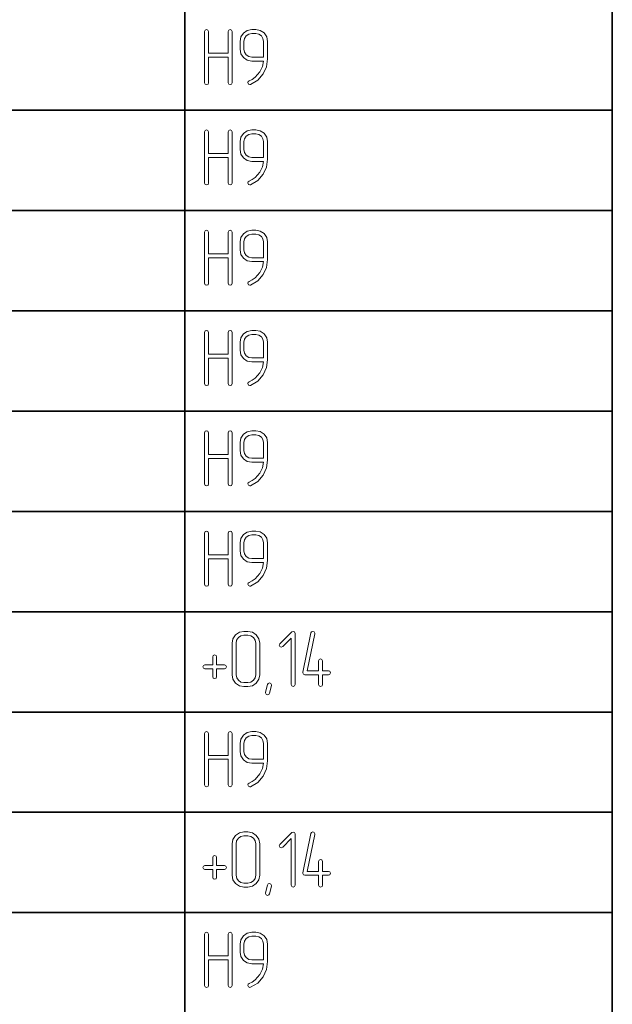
# Model space of a CAD drawing. Extents: x 0 to 594, y 0 to 420.
# Tile 26 of 33: x 347 to 385, y 241 to 304. Entities that reach past the tile are written whole.
import ezdxf

# ---------------------------------------------------------------- set-up
doc = ezdxf.new("R2010")
doc.units = 0

msp = doc.modelspace()

# ---------------------------------------------------------------- linework, layer by layer
at = {"color": 7, "lineweight": 35}
for p, q in [((384.725, 387.395), (384.725, 183.629)), ((357.58, 381.027), (357.58, 183.629)), ((305.262, 298.247), (384.725, 298.247)), ((305.262, 291.879), (384.725, 291.879)), ((305.262, 285.512), (384.725, 285.512)), ((305.262, 279.144), (384.725, 279.144)), ((305.262, 272.776), (384.725, 272.776)), ((305.262, 266.409), (384.725, 266.409)), ((305.262, 260.041), (384.725, 260.041)), ((305.262, 253.673), (384.725, 253.673)), ((305.262, 247.306), (384.725, 247.306))]:
    msp.add_line(p, q, dxfattribs=at)
at = {"color": 7, "lineweight": 13}
for points in [[(360.33, 301.863), (359.082, 301.863), (359.082, 303.24), (359.041, 303.332), (358.954, 303.368), (358.867, 303.332), (358.831, 303.24), (358.831, 299.991), (358.867, 299.898), (358.954, 299.868), (359.046, 299.898), (359.082, 299.991), (359.082, 301.613), (360.33, 301.613), (360.33, 299.991), (360.371, 299.898), (360.458, 299.868), (360.545, 299.898), (360.581, 299.991), (360.581, 303.24), (360.54, 303.332), (360.458, 303.368), (360.371, 303.332), (360.33, 303.24)], [(362.827, 301.505), (362.827, 302.616), (362.771, 302.907), (362.607, 303.148), (362.362, 303.311), (362.075, 303.368), (361.824, 303.368), (361.533, 303.306), (361.292, 303.143), (361.129, 302.897), (361.077, 302.616), (361.077, 302.114), (361.129, 301.822), (361.292, 301.582), (361.533, 301.418), (361.824, 301.367), (362.572, 301.367), (362.505, 301.019), (362.346, 300.681), (362.05, 300.339), (361.86, 300.205), (361.656, 300.108), (361.594, 300.062), (361.574, 299.996), (361.61, 299.904), (361.691, 299.868), (361.748, 299.873), (362.203, 300.144), (362.556, 300.548), (362.756, 301.004)], [(362.577, 301.618), (361.824, 301.618), (361.635, 301.648), (361.477, 301.761), (361.364, 301.92), (361.328, 302.114), (361.328, 302.616), (361.359, 302.805), (361.471, 302.969), (361.63, 303.076), (361.824, 303.117), (362.075, 303.117), (362.27, 303.076), (362.433, 302.969), (362.536, 302.805), (362.577, 302.616)], [(360.33, 295.496), (359.082, 295.496), (359.082, 296.872), (359.041, 296.964), (358.954, 297), (358.867, 296.964), (358.831, 296.872), (358.831, 293.623), (358.867, 293.531), (358.954, 293.5), (359.046, 293.531), (359.082, 293.623), (359.082, 295.245), (360.33, 295.245), (360.33, 293.623), (360.371, 293.531), (360.458, 293.5), (360.545, 293.531), (360.581, 293.623), (360.581, 296.872), (360.54, 296.964), (360.458, 297), (360.371, 296.964), (360.33, 296.872)], [(362.827, 295.137), (362.827, 296.248), (362.771, 296.539), (362.607, 296.78), (362.362, 296.944), (362.075, 297), (361.824, 297), (361.533, 296.939), (361.292, 296.775), (361.129, 296.529), (361.077, 296.248), (361.077, 295.746), (361.129, 295.455), (361.292, 295.214), (361.533, 295.05), (361.824, 294.999), (362.572, 294.999), (362.505, 294.651), (362.346, 294.314), (362.05, 293.971), (361.86, 293.838), (361.656, 293.741), (361.594, 293.694), (361.574, 293.628), (361.61, 293.536), (361.691, 293.5), (361.748, 293.505), (362.203, 293.776), (362.556, 294.181), (362.756, 294.636)], [(362.577, 295.25), (361.824, 295.25), (361.635, 295.281), (361.477, 295.393), (361.364, 295.552), (361.328, 295.746), (361.328, 296.248), (361.359, 296.437), (361.471, 296.601), (361.63, 296.708), (361.824, 296.749), (362.075, 296.749), (362.27, 296.708), (362.433, 296.601), (362.536, 296.437), (362.577, 296.248)], [(360.33, 289.128), (359.082, 289.128), (359.082, 290.504), (359.041, 290.597), (358.954, 290.632), (358.867, 290.597), (358.831, 290.504), (358.831, 287.255), (358.867, 287.163), (358.954, 287.132), (359.046, 287.163), (359.082, 287.255), (359.082, 288.877), (360.33, 288.877), (360.33, 287.255), (360.371, 287.163), (360.458, 287.132), (360.545, 287.163), (360.581, 287.255), (360.581, 290.504), (360.54, 290.597), (360.458, 290.632), (360.371, 290.597), (360.33, 290.504)], [(362.827, 288.77), (362.827, 289.88), (362.771, 290.172), (362.607, 290.412), (362.362, 290.576), (362.075, 290.632), (361.824, 290.632), (361.533, 290.571), (361.292, 290.407), (361.129, 290.162), (361.077, 289.88), (361.077, 289.379), (361.129, 289.087), (361.292, 288.847), (361.533, 288.683), (361.824, 288.632), (362.572, 288.632), (362.505, 288.284), (362.346, 287.946), (362.05, 287.603), (361.86, 287.47), (361.656, 287.373), (361.594, 287.327), (361.574, 287.26), (361.61, 287.168), (361.691, 287.132), (361.748, 287.137), (362.203, 287.409), (362.556, 287.813), (362.756, 288.268)], [(362.577, 288.882), (361.824, 288.882), (361.635, 288.913), (361.477, 289.026), (361.364, 289.184), (361.328, 289.379), (361.328, 289.88), (361.359, 290.069), (361.471, 290.233), (361.63, 290.341), (361.824, 290.382), (362.075, 290.382), (362.27, 290.341), (362.433, 290.233), (362.536, 290.069), (362.577, 289.88)], [(360.33, 282.76), (359.082, 282.76), (359.082, 284.137), (359.041, 284.229), (358.954, 284.265), (358.867, 284.229), (358.831, 284.137), (358.831, 280.887), (358.867, 280.795), (358.954, 280.765), (359.046, 280.795), (359.082, 280.887), (359.082, 282.51), (360.33, 282.51), (360.33, 280.887), (360.371, 280.795), (360.458, 280.765), (360.545, 280.795), (360.581, 280.887), (360.581, 284.137), (360.54, 284.229), (360.458, 284.265), (360.371, 284.229), (360.33, 284.137)], [(362.827, 282.402), (362.827, 283.512), (362.771, 283.804), (362.607, 284.045), (362.362, 284.208), (362.075, 284.265), (361.824, 284.265), (361.533, 284.203), (361.292, 284.039), (361.129, 283.794), (361.077, 283.512), (361.077, 283.011), (361.129, 282.719), (361.292, 282.479), (361.533, 282.315), (361.824, 282.264), (362.572, 282.264), (362.505, 281.916), (362.346, 281.578), (362.05, 281.235), (361.86, 281.102), (361.656, 281.005), (361.594, 280.959), (361.574, 280.893), (361.61, 280.8), (361.691, 280.765), (361.748, 280.77), (362.203, 281.041), (362.556, 281.445), (362.756, 281.901)], [(362.577, 282.515), (361.824, 282.515), (361.635, 282.545), (361.477, 282.658), (361.364, 282.817), (361.328, 283.011), (361.328, 283.512), (361.359, 283.702), (361.471, 283.866), (361.63, 283.973), (361.824, 284.014), (362.075, 284.014), (362.27, 283.973), (362.433, 283.866), (362.536, 283.702), (362.577, 283.512)], [(360.33, 276.393), (359.082, 276.393), (359.082, 277.769), (359.041, 277.861), (358.954, 277.897), (358.867, 277.861), (358.831, 277.769), (358.831, 274.52), (358.867, 274.428), (358.954, 274.397), (359.046, 274.428), (359.082, 274.52), (359.082, 276.142), (360.33, 276.142), (360.33, 274.52), (360.371, 274.428), (360.458, 274.397), (360.545, 274.428), (360.581, 274.52), (360.581, 277.769), (360.54, 277.861), (360.458, 277.897), (360.371, 277.861), (360.33, 277.769)], [(362.827, 276.034), (362.827, 277.145), (362.771, 277.436), (362.607, 277.677), (362.362, 277.841), (362.075, 277.897), (361.824, 277.897), (361.533, 277.836), (361.292, 277.672), (361.129, 277.426), (361.077, 277.145), (361.077, 276.643), (361.129, 276.352), (361.292, 276.111), (361.533, 275.947), (361.824, 275.896), (362.572, 275.896), (362.505, 275.548), (362.346, 275.211), (362.05, 274.868), (361.86, 274.735), (361.656, 274.637), (361.594, 274.591), (361.574, 274.525), (361.61, 274.433), (361.691, 274.397), (361.748, 274.402), (362.203, 274.673), (362.556, 275.078), (362.756, 275.533)], [(362.577, 276.147), (361.824, 276.147), (361.635, 276.178), (361.477, 276.29), (361.364, 276.449), (361.328, 276.643), (361.328, 277.145), (361.359, 277.334), (361.471, 277.498), (361.63, 277.605), (361.824, 277.646), (362.075, 277.646), (362.27, 277.605), (362.433, 277.498), (362.536, 277.334), (362.577, 277.145)], [(360.33, 270.025), (359.082, 270.025), (359.082, 271.401), (359.041, 271.493), (358.954, 271.529), (358.867, 271.493), (358.831, 271.401), (358.831, 268.152), (358.867, 268.06), (358.954, 268.029), (359.046, 268.06), (359.082, 268.152), (359.082, 269.774), (360.33, 269.774), (360.33, 268.152), (360.371, 268.06), (360.458, 268.029), (360.545, 268.06), (360.581, 268.152), (360.581, 271.401), (360.54, 271.493), (360.458, 271.529), (360.371, 271.493), (360.33, 271.401)], [(362.827, 269.667), (362.827, 270.777), (362.771, 271.069), (362.607, 271.309), (362.362, 271.473), (362.075, 271.529), (361.824, 271.529), (361.533, 271.468), (361.292, 271.304), (361.129, 271.059), (361.077, 270.777), (361.077, 270.276), (361.129, 269.984), (361.292, 269.743), (361.533, 269.58), (361.824, 269.529), (362.572, 269.529), (362.505, 269.181), (362.346, 268.843), (362.05, 268.5), (361.86, 268.367), (361.656, 268.27), (361.594, 268.224), (361.574, 268.157), (361.61, 268.065), (361.691, 268.029), (361.748, 268.034), (362.203, 268.306), (362.556, 268.71), (362.756, 269.165)], [(362.577, 269.779), (361.824, 269.779), (361.635, 269.81), (361.477, 269.923), (361.364, 270.081), (361.328, 270.276), (361.328, 270.777), (361.359, 270.966), (361.471, 271.13), (361.63, 271.238), (361.824, 271.279), (362.075, 271.279), (362.27, 271.238), (362.433, 271.13), (362.536, 270.966), (362.577, 270.777)], [(362.331, 262.409), (362.331, 264.409), (362.275, 264.696), (362.111, 264.942), (361.865, 265.105), (361.579, 265.162), (361.328, 265.162), (361.036, 265.1), (360.796, 264.936), (360.632, 264.691), (360.581, 264.409), (360.581, 262.409), (360.632, 262.122), (360.801, 261.882), (361.042, 261.713), (361.328, 261.662), (361.579, 261.662), (361.865, 261.713), (362.111, 261.882), (362.275, 262.122)], [(364.572, 261.784), (364.572, 265.034), (364.536, 265.126), (364.444, 265.156), (364.362, 265.121), (363.615, 264.374), (363.574, 264.287), (363.615, 264.2), (363.702, 264.159), (363.789, 264.2), (364.322, 264.737), (364.322, 261.784), (364.362, 261.692), (364.449, 261.662), (364.536, 261.692)], [(366.322, 262.659), (366.322, 263.289), (366.281, 263.381), (366.199, 263.412), (366.112, 263.376), (366.072, 263.289), (366.072, 262.659), (365.35, 262.659), (365.821, 265.008), (365.821, 265.039), (365.785, 265.126), (365.693, 265.162), (365.616, 265.136), (365.575, 265.059), (365.074, 262.562), (365.074, 262.531), (365.11, 262.444), (365.197, 262.409), (366.072, 262.409), (366.072, 261.784), (366.107, 261.692), (366.199, 261.662), (366.286, 261.692), (366.322, 261.784), (366.322, 262.409), (366.701, 262.409), (366.793, 262.45), (366.824, 262.537), (366.793, 262.624), (366.701, 262.659)], [(362.08, 262.409), (362.044, 262.209), (361.932, 262.056), (361.768, 261.943), (361.579, 261.912), (361.328, 261.912), (361.139, 261.943), (360.98, 262.056), (360.868, 262.214), (360.832, 262.409), (360.832, 264.409), (360.862, 264.599), (360.975, 264.762), (361.134, 264.87), (361.328, 264.911), (361.579, 264.911), (361.768, 264.87), (361.932, 264.762), (362.044, 264.599), (362.08, 264.409)], [(359.593, 263.038), (359.593, 263.534), (359.553, 263.626), (359.466, 263.662), (359.379, 263.626), (359.343, 263.534), (359.343, 263.038), (358.841, 263.038), (358.749, 262.992), (358.718, 262.91), (358.749, 262.823), (358.841, 262.787), (359.343, 262.787), (359.343, 262.286), (359.379, 262.194), (359.466, 262.163), (359.558, 262.194), (359.593, 262.286), (359.593, 262.787), (360.09, 262.787), (360.187, 262.828), (360.218, 262.91), (360.182, 262.997), (360.09, 263.038)], [(363.073, 261.728), (362.945, 261.237), (362.899, 261.16), (362.827, 261.135), (362.735, 261.175), (362.694, 261.257), (362.699, 261.293), (362.827, 261.79), (362.873, 261.861), (362.945, 261.887), (363.037, 261.851), (363.078, 261.769)], [(360.33, 257.289), (359.082, 257.289), (359.082, 258.666), (359.041, 258.758), (358.954, 258.794), (358.867, 258.758), (358.831, 258.666), (358.831, 255.417), (358.867, 255.325), (358.954, 255.294), (359.046, 255.325), (359.082, 255.417), (359.082, 257.039), (360.33, 257.039), (360.33, 255.417), (360.371, 255.325), (360.458, 255.294), (360.545, 255.325), (360.581, 255.417), (360.581, 258.666), (360.54, 258.758), (360.458, 258.794), (360.371, 258.758), (360.33, 258.666)], [(362.827, 256.931), (362.827, 258.042), (362.771, 258.333), (362.607, 258.574), (362.362, 258.738), (362.075, 258.794), (361.824, 258.794), (361.533, 258.732), (361.292, 258.569), (361.129, 258.323), (361.077, 258.042), (361.077, 257.54), (361.129, 257.249), (361.292, 257.008), (361.533, 256.844), (361.824, 256.793), (362.572, 256.793), (362.505, 256.445), (362.346, 256.107), (362.05, 255.765), (361.86, 255.632), (361.656, 255.534), (361.594, 255.488), (361.574, 255.422), (361.61, 255.33), (361.691, 255.294), (361.748, 255.299), (362.203, 255.57), (362.556, 255.974), (362.756, 256.43)], [(362.577, 257.044), (361.824, 257.044), (361.635, 257.075), (361.477, 257.187), (361.364, 257.346), (361.328, 257.54), (361.328, 258.042), (361.359, 258.231), (361.471, 258.395), (361.63, 258.502), (361.824, 258.543), (362.075, 258.543), (362.27, 258.502), (362.433, 258.395), (362.536, 258.231), (362.577, 258.042)], [(362.331, 249.673), (362.331, 251.674), (362.275, 251.961), (362.111, 252.206), (361.865, 252.37), (361.579, 252.426), (361.328, 252.426), (361.036, 252.365), (360.796, 252.201), (360.632, 251.955), (360.581, 251.674), (360.581, 249.673), (360.632, 249.387), (360.801, 249.146), (361.042, 248.977), (361.328, 248.926), (361.579, 248.926), (361.865, 248.977), (362.111, 249.146), (362.275, 249.387)], [(362.08, 249.673), (362.044, 249.474), (361.932, 249.32), (361.768, 249.208), (361.579, 249.177), (361.328, 249.177), (361.139, 249.208), (360.98, 249.32), (360.868, 249.479), (360.832, 249.673), (360.832, 251.674), (360.862, 251.863), (360.975, 252.027), (361.134, 252.135), (361.328, 252.175), (361.579, 252.175), (361.768, 252.135), (361.932, 252.027), (362.044, 251.863), (362.08, 251.674)], [(364.572, 249.049), (364.572, 252.298), (364.536, 252.39), (364.444, 252.421), (364.362, 252.385), (363.615, 251.638), (363.574, 251.551), (363.615, 251.464), (363.702, 251.423), (363.789, 251.464), (364.322, 252.001), (364.322, 249.049), (364.362, 248.957), (364.449, 248.926), (364.536, 248.957)], [(366.322, 249.924), (366.322, 250.553), (366.281, 250.646), (366.199, 250.676), (366.112, 250.64), (366.072, 250.553), (366.072, 249.924), (365.35, 249.924), (365.821, 252.273), (365.821, 252.303), (365.785, 252.39), (365.693, 252.426), (365.616, 252.401), (365.575, 252.324), (365.074, 249.827), (365.074, 249.796), (365.11, 249.709), (365.197, 249.673), (366.072, 249.673), (366.072, 249.049), (366.107, 248.957), (366.199, 248.926), (366.286, 248.957), (366.322, 249.049), (366.322, 249.673), (366.701, 249.673), (366.793, 249.714), (366.824, 249.801), (366.793, 249.888), (366.701, 249.924)], [(359.593, 250.303), (359.593, 250.799), (359.553, 250.891), (359.466, 250.927), (359.379, 250.891), (359.343, 250.799), (359.343, 250.303), (358.841, 250.303), (358.749, 250.257), (358.718, 250.175), (358.749, 250.088), (358.841, 250.052), (359.343, 250.052), (359.343, 249.55), (359.379, 249.458), (359.466, 249.428), (359.558, 249.458), (359.593, 249.55), (359.593, 250.052), (360.09, 250.052), (360.187, 250.093), (360.218, 250.175), (360.182, 250.262), (360.09, 250.303)], [(363.073, 248.993), (362.945, 248.501), (362.899, 248.425), (362.827, 248.399), (362.735, 248.44), (362.694, 248.522), (362.699, 248.558), (362.827, 249.054), (362.873, 249.126), (362.945, 249.151), (363.037, 249.116), (363.078, 249.034)], [(360.33, 244.554), (359.082, 244.554), (359.082, 245.931), (359.041, 246.023), (358.954, 246.059), (358.867, 246.023), (358.831, 245.931), (358.831, 242.681), (358.867, 242.589), (358.954, 242.559), (359.046, 242.589), (359.082, 242.681), (359.082, 244.303), (360.33, 244.303), (360.33, 242.681), (360.371, 242.589), (360.458, 242.559), (360.545, 242.589), (360.581, 242.681), (360.581, 245.931), (360.54, 246.023), (360.458, 246.059), (360.371, 246.023), (360.33, 245.931)], [(362.827, 244.196), (362.827, 245.306), (362.771, 245.598), (362.607, 245.838), (362.362, 246.002), (362.075, 246.059), (361.824, 246.059), (361.533, 245.997), (361.292, 245.833), (361.129, 245.588), (361.077, 245.306), (361.077, 244.805), (361.129, 244.513), (361.292, 244.273), (361.533, 244.109), (361.824, 244.058), (362.572, 244.058), (362.505, 243.71), (362.346, 243.372), (362.05, 243.029), (361.86, 242.896), (361.656, 242.799), (361.594, 242.753), (361.574, 242.686), (361.61, 242.594), (361.691, 242.559), (361.748, 242.564), (362.203, 242.835), (362.556, 243.239), (362.756, 243.694)], [(362.577, 244.309), (361.824, 244.309), (361.635, 244.339), (361.477, 244.452), (361.364, 244.61), (361.328, 244.805), (361.328, 245.306), (361.359, 245.496), (361.471, 245.659), (361.63, 245.767), (361.824, 245.808), (362.075, 245.808), (362.27, 245.767), (362.433, 245.659), (362.536, 245.496), (362.577, 245.306)]]:
    msp.add_lwpolyline(points, close=True, dxfattribs=at)

doc.saveas('drawing.dxf')
